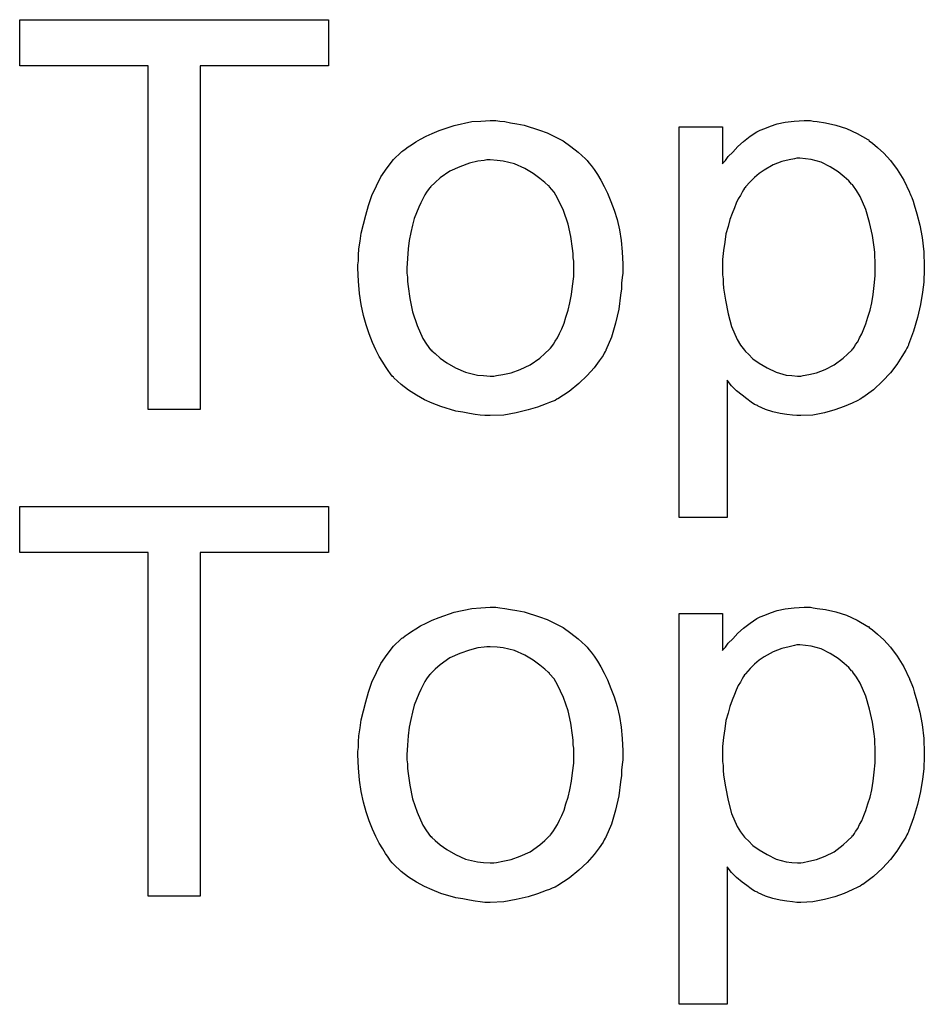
# Model space of a CAD drawing. Extents: x -2.2 to 8.3, y -2.9 to 5.2.
# Tile 9 of 205: x -0.473 to -0.287, y -1.074 to -0.872. Entities that reach past the tile are written whole.
import ezdxf

# ---------------------------------------------------------------- set-up
doc = ezdxf.new("R2010")
doc.units = 0
doc.layers.add('acc-ni-360-20-in-a_copper_signal_top', color=1, linetype='CONTINUOUS')
doc.layers.add('acc-ni-360-20-in-a_soldermask_top', color=1, linetype='CONTINUOUS')

msp = doc.modelspace()

# ---------------------------------------------------------------- linework, layer by layer
at = {"layer": 'acc-ni-360-20-in-a_copper_signal_top', "color": 1}
for points in [[(-0.409778, -0.981548), (-0.436158, -0.981548), (-0.436158, -1.052125), (-0.446802, -1.052125), (-0.446802, -0.981548), (-0.473182, -0.981548), (-0.473182, -0.972061), (-0.409778, -0.972061), (-0.409778, -0.981548)], [(-0.374606, -0.992887), (-0.373564, -0.993002), (-0.372407, -0.993234), (-0.371135, -0.993465), (-0.36963, -0.993697), (-0.366507, -0.994738), (-0.364887, -0.995316), (-0.363267, -0.996126), (-0.361647, -0.996936), (-0.360027, -0.998093), (-0.358523, -0.99925), (-0.357019, -1.000639), (-0.356903, -1.000754), (-0.356672, -1.000986), (-0.356325, -1.001448), (-0.355862, -1.002027), (-0.355284, -1.002837), (-0.354589, -1.003878), (-0.353895, -1.005035), (-0.353201, -1.006308), (-0.352507, -1.007696), (-0.351813, -1.009432), (-0.351118, -1.011167), (-0.35054, -1.013134), (-0.350077, -1.015217), (-0.34973, -1.017415), (-0.349499, -1.019729), (-0.349383, -1.022274), (-0.349383, -1.02239), (-0.349383, -1.022737), (-0.349383, -1.023316), (-0.349383, -1.024126), (-0.349499, -1.025051), (-0.349614, -1.026208), (-0.349614, -1.027365), (-0.349846, -1.028638), (-0.350193, -1.03153), (-0.350887, -1.034423), (-0.351697, -1.037315), (-0.352854, -1.039976), (-0.352854, -1.040092), (-0.35297, -1.040208), (-0.353201, -1.040555), (-0.353432, -1.041018), (-0.354242, -1.042175), (-0.355284, -1.043563), (-0.356672, -1.045183), (-0.358408, -1.046803), (-0.360374, -1.048423), (-0.362688, -1.049927), (-0.362804, -1.049927), (-0.36292, -1.050042), (-0.363267, -1.050274), (-0.363845, -1.050505), (-0.364424, -1.050737), (-0.365118, -1.050968), (-0.366854, -1.051662), (-0.36882, -1.052241), (-0.37125, -1.052819), (-0.373796, -1.053282), (-0.376572, -1.053398), (-0.377729, -1.053398), (-0.378655, -1.053282), (-0.379696, -1.053166), (-0.380853, -1.052935), (-0.382242, -1.052704), (-0.38363, -1.052472), (-0.386754, -1.051546), (-0.38849, -1.050852), (-0.390109, -1.050158), (-0.391729, -1.049233), (-0.393349, -1.048191), (-0.394853, -1.047034), (-0.396357, -1.045646), (-0.396473, -1.04553), (-0.396704, -1.045299), (-0.397051, -1.044836), (-0.397514, -1.044142), (-0.398093, -1.043332), (-0.398671, -1.042406), (-0.399365, -1.041249), (-0.40006, -1.039861), (-0.400754, -1.038357), (-0.401448, -1.036621), (-0.402026, -1.03477), (-0.402605, -1.032803), (-0.403068, -1.030605), (-0.403415, -1.028291), (-0.403646, -1.025745), (-0.403762, -1.023084), (-0.403762, -1.022853), (-0.403762, -1.02239), (-0.403646, -1.02158), (-0.403646, -1.020423), (-0.403531, -1.01915), (-0.403299, -1.017531), (-0.403068, -1.015911), (-0.402605, -1.01406), (-0.402142, -1.012208), (-0.401564, -1.010242), (-0.400869, -1.008159), (-0.399944, -1.006192), (-0.399018, -1.004341), (-0.397745, -1.00249), (-0.396473, -1.000754), (-0.394853, -0.99925), (-0.394737, -0.999134), (-0.394506, -0.999019), (-0.394043, -0.998672), (-0.393465, -0.998209), (-0.39277, -0.997746), (-0.391845, -0.997168), (-0.390919, -0.996589), (-0.389762, -0.99601), (-0.38849, -0.995432), (-0.387101, -0.994854), (-0.383977, -0.993812), (-0.38039, -0.993002), (-0.378539, -0.992887), (-0.376572, -0.992771), (-0.375415, -0.992771), (-0.374606, -0.992887)], [(-0.310276, -0.992887), (-0.309466, -0.993002), (-0.307731, -0.993234), (-0.305648, -0.993697), (-0.30345, -0.994391), (-0.301252, -0.995432), (-0.299053, -0.996705), (-0.298938, -0.996705), (-0.298822, -0.996936), (-0.298128, -0.997399), (-0.297087, -0.998324), (-0.295814, -0.999481), (-0.294425, -1.000986), (-0.293037, -1.002837), (-0.291649, -1.005035), (-0.290492, -1.007465), (-0.290492, -1.007581), (-0.290376, -1.007812), (-0.29026, -1.008159), (-0.290029, -1.008622), (-0.289797, -1.009316), (-0.289566, -1.010126), (-0.288988, -1.011977), (-0.288409, -1.014291), (-0.287946, -1.016837), (-0.287599, -1.019729), (-0.287483, -1.022737), (-0.287483, -1.022853), (-0.287483, -1.023084), (-0.287483, -1.023547), (-0.287483, -1.024241), (-0.287599, -1.025051), (-0.287599, -1.025977), (-0.28783, -1.028059), (-0.288293, -1.030605), (-0.288872, -1.033266), (-0.289682, -1.036043), (-0.290723, -1.03882), (-0.290723, -1.038935), (-0.290839, -1.039167), (-0.29107, -1.039514), (-0.291301, -1.039976), (-0.292111, -1.041249), (-0.293153, -1.042869), (-0.294425, -1.044604), (-0.296045, -1.04634), (-0.297896, -1.048075), (-0.300095, -1.049695), (-0.30021, -1.049695), (-0.300326, -1.049811), (-0.300673, -1.050042), (-0.301136, -1.050274), (-0.302293, -1.050852), (-0.303913, -1.051546), (-0.30588, -1.052241), (-0.307962, -1.052819), (-0.310392, -1.053282), (-0.312822, -1.053398), (-0.313632, -1.053398), (-0.314557, -1.053282), (-0.315714, -1.053166), (-0.317103, -1.052935), (-0.318607, -1.052588), (-0.320111, -1.052125), (-0.321615, -1.051431), (-0.321731, -1.051315), (-0.322309, -1.051084), (-0.323003, -1.050621), (-0.323929, -1.049927), (-0.324854, -1.049233), (-0.326012, -1.048307), (-0.327053, -1.047266), (-0.327978, -1.046109), (-0.327978, -1.074339), (-0.337813, -1.074339), (-0.337813, -0.994044), (-0.328904, -0.994044), (-0.328904, -1.00168), (-0.328788, -1.001448), (-0.328325, -1.000986), (-0.327747, -1.000176), (-0.326821, -0.99925), (-0.32578, -0.998093), (-0.324623, -0.997052), (-0.323235, -0.99601), (-0.321846, -0.995085), (-0.321615, -0.994969), (-0.321152, -0.994738), (-0.320226, -0.994391), (-0.31907, -0.993928), (-0.317681, -0.993465), (-0.316061, -0.993118), (-0.31421, -0.992887), (-0.312127, -0.992771), (-0.310855, -0.992771), (-0.310276, -0.992887)], [(-0.376572, -1.00087), (-0.377267, -1.00087), (-0.377845, -1.000986), (-0.379118, -1.001101), (-0.380853, -1.001564), (-0.38282, -1.002258), (-0.384903, -1.003184), (-0.38687, -1.004572), (-0.387911, -1.005498), (-0.388837, -1.006423), (-0.388837, -1.006539), (-0.389068, -1.006655), (-0.389299, -1.007002), (-0.389647, -1.007465), (-0.389994, -1.008043), (-0.390341, -1.008737), (-0.390803, -1.009663), (-0.391266, -1.010589), (-0.391729, -1.011746), (-0.392192, -1.012903), (-0.392539, -1.014291), (-0.392886, -1.015795), (-0.393233, -1.017415), (-0.393465, -1.01915), (-0.39358, -1.021117), (-0.393696, -1.023084), (-0.393696, -1.0232), (-0.393696, -1.023547), (-0.393696, -1.024126), (-0.39358, -1.024936), (-0.39358, -1.025861), (-0.393465, -1.026902), (-0.393118, -1.029332), (-0.392539, -1.032109), (-0.391613, -1.034886), (-0.390456, -1.037547), (-0.389647, -1.038704), (-0.388837, -1.039861), (-0.388721, -1.039861), (-0.388605, -1.040092), (-0.387911, -1.040671), (-0.38687, -1.041596), (-0.385481, -1.042522), (-0.383746, -1.043563), (-0.381663, -1.044489), (-0.379233, -1.045067), (-0.377961, -1.045183), (-0.376572, -1.045299), (-0.375878, -1.045299), (-0.3753, -1.045183), (-0.374027, -1.044952), (-0.372291, -1.044604), (-0.37044, -1.04391), (-0.368358, -1.042985), (-0.366391, -1.041596), (-0.365349, -1.040671), (-0.364424, -1.039745), (-0.364308, -1.039629), (-0.364192, -1.039514), (-0.363961, -1.039167), (-0.363614, -1.038704), (-0.363267, -1.038125), (-0.362804, -1.037431), (-0.362341, -1.036505), (-0.361878, -1.03558), (-0.361416, -1.034423), (-0.361069, -1.03315), (-0.360606, -1.031762), (-0.360259, -1.030258), (-0.359912, -1.028522), (-0.35968, -1.026787), (-0.359449, -1.02482), (-0.359449, -1.022737), (-0.359449, -1.022621), (-0.359449, -1.022274), (-0.359449, -1.021696), (-0.359565, -1.021002), (-0.359565, -1.020076), (-0.35968, -1.019035), (-0.360027, -1.016605), (-0.360606, -1.01406), (-0.361531, -1.011283), (-0.362804, -1.008737), (-0.363498, -1.007465), (-0.364424, -1.006423), (-0.364424, -1.006308), (-0.364655, -1.006192), (-0.365349, -1.005498), (-0.366391, -1.004688), (-0.367779, -1.003647), (-0.369515, -1.002605), (-0.371597, -1.00168), (-0.373911, -1.001101), (-0.375184, -1.000986), (-0.376572, -1.00087)], [(-0.313053, -1.000523), (-0.313632, -1.000523), (-0.314094, -1.000639), (-0.315251, -1.00087), (-0.316755, -1.001217), (-0.318491, -1.001911), (-0.320342, -1.002952), (-0.321384, -1.003647), (-0.322309, -1.004457), (-0.323235, -1.005382), (-0.32416, -1.006423), (-0.32416, -1.006539), (-0.324392, -1.006655), (-0.324623, -1.007002), (-0.324854, -1.007465), (-0.325202, -1.008159), (-0.325664, -1.008853), (-0.326127, -1.009779), (-0.326474, -1.010704), (-0.326937, -1.011861), (-0.3274, -1.013134), (-0.327747, -1.014523), (-0.32821, -1.016027), (-0.328441, -1.017762), (-0.328673, -1.019498), (-0.328904, -1.021349), (-0.328904, -1.023431), (-0.328904, -1.023547), (-0.328904, -1.023894), (-0.328904, -1.024473), (-0.328788, -1.025283), (-0.328788, -1.026208), (-0.328673, -1.027249), (-0.328325, -1.029679), (-0.327747, -1.032456), (-0.327053, -1.035117), (-0.325896, -1.037778), (-0.325202, -1.038935), (-0.324392, -1.039976), (-0.32416, -1.040208), (-0.323582, -1.040786), (-0.322656, -1.041712), (-0.321384, -1.042638), (-0.319764, -1.043563), (-0.317913, -1.044489), (-0.31583, -1.045067), (-0.314673, -1.045183), (-0.313516, -1.045299), (-0.312822, -1.045299), (-0.312359, -1.045183), (-0.311202, -1.044952), (-0.309582, -1.044604), (-0.307847, -1.04391), (-0.305995, -1.042985), (-0.304144, -1.041596), (-0.303219, -1.040786), (-0.302293, -1.039861), (-0.302293, -1.039745), (-0.302062, -1.039629), (-0.30183, -1.039282), (-0.301599, -1.03882), (-0.301136, -1.038241), (-0.300789, -1.037431), (-0.300326, -1.036621), (-0.299863, -1.03558), (-0.299516, -1.034539), (-0.299053, -1.03315), (-0.298591, -1.031762), (-0.298243, -1.030258), (-0.298012, -1.028522), (-0.297781, -1.026671), (-0.297549, -1.024704), (-0.297549, -1.022621), (-0.297549, -1.022506), (-0.297549, -1.022159), (-0.297549, -1.02158), (-0.297665, -1.02077), (-0.297665, -1.019845), (-0.297781, -1.018803), (-0.298128, -1.016374), (-0.298706, -1.013713), (-0.299516, -1.011052), (-0.300673, -1.00839), (-0.301367, -1.007118), (-0.302177, -1.006076), (-0.302177, -1.005961), (-0.302409, -1.005845), (-0.302987, -1.005151), (-0.303913, -1.004341), (-0.305185, -1.0033), (-0.306805, -1.002258), (-0.308656, -1.001333), (-0.310739, -1.000754), (-0.311896, -1.000639), (-0.313053, -1.000523)]]:
    msp.add_lwpolyline(points, dxfattribs=at)
at = {"layer": 'acc-ni-360-20-in-a_soldermask_top', "color": 1}
for points in [[(-0.409778, -0.881548), (-0.436158, -0.881548), (-0.436158, -0.952125), (-0.446802, -0.952125), (-0.446802, -0.881548), (-0.473182, -0.881548), (-0.473182, -0.872061), (-0.409778, -0.872061), (-0.409778, -0.881548)], [(-0.374606, -0.892887), (-0.373564, -0.893002), (-0.372407, -0.893234), (-0.371135, -0.893465), (-0.36963, -0.893697), (-0.366507, -0.894738), (-0.364887, -0.895316), (-0.363267, -0.896126), (-0.361647, -0.896936), (-0.360027, -0.898093), (-0.358523, -0.89925), (-0.357019, -0.900639), (-0.356903, -0.900754), (-0.356672, -0.900986), (-0.356325, -0.901448), (-0.355862, -0.902027), (-0.355284, -0.902837), (-0.354589, -0.903878), (-0.353895, -0.905035), (-0.353201, -0.906308), (-0.352507, -0.907696), (-0.351813, -0.909432), (-0.351118, -0.911167), (-0.35054, -0.913134), (-0.350077, -0.915217), (-0.34973, -0.917415), (-0.349499, -0.919729), (-0.349383, -0.922274), (-0.349383, -0.92239), (-0.349383, -0.922737), (-0.349383, -0.923316), (-0.349383, -0.924126), (-0.349499, -0.925051), (-0.349614, -0.926208), (-0.349614, -0.927365), (-0.349846, -0.928638), (-0.350193, -0.93153), (-0.350887, -0.934423), (-0.351697, -0.937315), (-0.352854, -0.939976), (-0.352854, -0.940092), (-0.35297, -0.940208), (-0.353201, -0.940555), (-0.353432, -0.941018), (-0.354242, -0.942175), (-0.355284, -0.943563), (-0.356672, -0.945183), (-0.358408, -0.946803), (-0.360374, -0.948423), (-0.362688, -0.949927), (-0.362804, -0.949927), (-0.36292, -0.950042), (-0.363267, -0.950274), (-0.363845, -0.950505), (-0.364424, -0.950737), (-0.365118, -0.950968), (-0.366854, -0.951662), (-0.36882, -0.952241), (-0.37125, -0.952819), (-0.373796, -0.953282), (-0.376572, -0.953398), (-0.377729, -0.953398), (-0.378655, -0.953282), (-0.379696, -0.953166), (-0.380853, -0.952935), (-0.382242, -0.952703), (-0.38363, -0.952472), (-0.386754, -0.951547), (-0.38849, -0.950852), (-0.390109, -0.950158), (-0.391729, -0.949232), (-0.393349, -0.948191), (-0.394853, -0.947034), (-0.396357, -0.945646), (-0.396473, -0.94553), (-0.396704, -0.945299), (-0.397051, -0.944836), (-0.397514, -0.944142), (-0.398093, -0.943332), (-0.398671, -0.942406), (-0.399365, -0.941249), (-0.40006, -0.939861), (-0.400754, -0.938357), (-0.401448, -0.936621), (-0.402026, -0.93477), (-0.402605, -0.932803), (-0.403068, -0.930605), (-0.403415, -0.928291), (-0.403646, -0.925745), (-0.403762, -0.923084), (-0.403762, -0.922853), (-0.403762, -0.92239), (-0.403646, -0.92158), (-0.403646, -0.920423), (-0.403531, -0.91915), (-0.403299, -0.917531), (-0.403068, -0.915911), (-0.402605, -0.91406), (-0.402142, -0.912208), (-0.401564, -0.910242), (-0.400869, -0.908159), (-0.399944, -0.906192), (-0.399018, -0.904341), (-0.397745, -0.90249), (-0.396473, -0.900754), (-0.394853, -0.89925), (-0.394737, -0.899134), (-0.394506, -0.899019), (-0.394043, -0.898672), (-0.393465, -0.898209), (-0.39277, -0.897746), (-0.391845, -0.897168), (-0.390919, -0.896589), (-0.389762, -0.89601), (-0.38849, -0.895432), (-0.387101, -0.894854), (-0.383977, -0.893812), (-0.38039, -0.893002), (-0.378539, -0.892887), (-0.376572, -0.892771), (-0.375415, -0.892771), (-0.374606, -0.892887)], [(-0.310276, -0.892887), (-0.309466, -0.893002), (-0.307731, -0.893234), (-0.305648, -0.893697), (-0.30345, -0.894391), (-0.301252, -0.895432), (-0.299053, -0.896705), (-0.298938, -0.896705), (-0.298822, -0.896936), (-0.298128, -0.897399), (-0.297087, -0.898324), (-0.295814, -0.899481), (-0.294425, -0.900986), (-0.293037, -0.902837), (-0.291649, -0.905035), (-0.290492, -0.907465), (-0.290492, -0.907581), (-0.290376, -0.907812), (-0.29026, -0.908159), (-0.290029, -0.908622), (-0.289797, -0.909316), (-0.289566, -0.910126), (-0.288988, -0.911977), (-0.288409, -0.914291), (-0.287946, -0.916837), (-0.287599, -0.919729), (-0.287483, -0.922737), (-0.287483, -0.922853), (-0.287483, -0.923084), (-0.287483, -0.923547), (-0.287483, -0.924241), (-0.287599, -0.925051), (-0.287599, -0.925977), (-0.28783, -0.928059), (-0.288293, -0.930605), (-0.288872, -0.933266), (-0.289682, -0.936043), (-0.290723, -0.938819), (-0.290723, -0.938935), (-0.290839, -0.939167), (-0.29107, -0.939514), (-0.291301, -0.939976), (-0.292111, -0.941249), (-0.293153, -0.942869), (-0.294425, -0.944605), (-0.296045, -0.94634), (-0.297896, -0.948076), (-0.300095, -0.949695), (-0.30021, -0.949695), (-0.300326, -0.949811), (-0.300673, -0.950042), (-0.301136, -0.950274), (-0.302293, -0.950852), (-0.303913, -0.951547), (-0.30588, -0.952241), (-0.307962, -0.952819), (-0.310392, -0.953282), (-0.312822, -0.953398), (-0.313632, -0.953398), (-0.314557, -0.953282), (-0.315714, -0.953166), (-0.317103, -0.952935), (-0.318607, -0.952588), (-0.320111, -0.952125), (-0.321615, -0.951431), (-0.321731, -0.951315), (-0.322309, -0.951084), (-0.323003, -0.950621), (-0.323929, -0.949927), (-0.324854, -0.949232), (-0.326012, -0.948307), (-0.327053, -0.947266), (-0.327978, -0.946109), (-0.327978, -0.974339), (-0.337813, -0.974339), (-0.337813, -0.894044), (-0.328904, -0.894044), (-0.328904, -0.90168), (-0.328788, -0.901448), (-0.328325, -0.900986), (-0.327747, -0.900176), (-0.326821, -0.89925), (-0.32578, -0.898093), (-0.324623, -0.897052), (-0.323235, -0.89601), (-0.321846, -0.895085), (-0.321615, -0.894969), (-0.321152, -0.894738), (-0.320226, -0.894391), (-0.31907, -0.893928), (-0.317681, -0.893465), (-0.316061, -0.893118), (-0.31421, -0.892887), (-0.312127, -0.892771), (-0.310855, -0.892771), (-0.310276, -0.892887)], [(-0.376572, -0.90087), (-0.377267, -0.90087), (-0.377845, -0.900986), (-0.379118, -0.901101), (-0.380853, -0.901564), (-0.38282, -0.902258), (-0.384903, -0.903184), (-0.38687, -0.904572), (-0.387911, -0.905498), (-0.388837, -0.906423), (-0.388837, -0.906539), (-0.389068, -0.906655), (-0.389299, -0.907002), (-0.389647, -0.907465), (-0.389994, -0.908043), (-0.390341, -0.908737), (-0.390803, -0.909663), (-0.391266, -0.910589), (-0.391729, -0.911746), (-0.392192, -0.912903), (-0.392539, -0.914291), (-0.392886, -0.915795), (-0.393233, -0.917415), (-0.393465, -0.91915), (-0.39358, -0.921117), (-0.393696, -0.923084), (-0.393696, -0.9232), (-0.393696, -0.923547), (-0.393696, -0.924126), (-0.39358, -0.924936), (-0.39358, -0.925861), (-0.393465, -0.926902), (-0.393118, -0.929332), (-0.392539, -0.932109), (-0.391613, -0.934886), (-0.390456, -0.937547), (-0.389647, -0.938704), (-0.388837, -0.939861), (-0.388721, -0.939861), (-0.388605, -0.940092), (-0.387911, -0.940671), (-0.38687, -0.941596), (-0.385481, -0.942522), (-0.383746, -0.943563), (-0.381663, -0.944489), (-0.379233, -0.945067), (-0.377961, -0.945183), (-0.376572, -0.945299), (-0.375878, -0.945299), (-0.3753, -0.945183), (-0.374027, -0.944952), (-0.372291, -0.944605), (-0.37044, -0.94391), (-0.368358, -0.942985), (-0.366391, -0.941596), (-0.365349, -0.940671), (-0.364424, -0.939745), (-0.364308, -0.939629), (-0.364192, -0.939514), (-0.363961, -0.939167), (-0.363614, -0.938704), (-0.363267, -0.938125), (-0.362804, -0.937431), (-0.362341, -0.936505), (-0.361878, -0.93558), (-0.361416, -0.934423), (-0.361069, -0.93315), (-0.360606, -0.931762), (-0.360259, -0.930258), (-0.359912, -0.928522), (-0.35968, -0.926787), (-0.359449, -0.92482), (-0.359449, -0.922737), (-0.359449, -0.922621), (-0.359449, -0.922274), (-0.359449, -0.921696), (-0.359565, -0.921002), (-0.359565, -0.920076), (-0.35968, -0.919035), (-0.360027, -0.916605), (-0.360606, -0.91406), (-0.361531, -0.911283), (-0.362804, -0.908737), (-0.363498, -0.907465), (-0.364424, -0.906423), (-0.364424, -0.906308), (-0.364655, -0.906192), (-0.365349, -0.905498), (-0.366391, -0.904688), (-0.367779, -0.903647), (-0.369515, -0.902605), (-0.371597, -0.90168), (-0.373911, -0.901101), (-0.375184, -0.900986), (-0.376572, -0.90087)], [(-0.313053, -0.900523), (-0.313632, -0.900523), (-0.314094, -0.900639), (-0.315251, -0.90087), (-0.316755, -0.901217), (-0.318491, -0.901911), (-0.320342, -0.902952), (-0.321384, -0.903647), (-0.322309, -0.904457), (-0.323235, -0.905382), (-0.32416, -0.906423), (-0.32416, -0.906539), (-0.324392, -0.906655), (-0.324623, -0.907002), (-0.324854, -0.907465), (-0.325202, -0.908159), (-0.325664, -0.908853), (-0.326127, -0.909779), (-0.326474, -0.910704), (-0.326937, -0.911861), (-0.3274, -0.913134), (-0.327747, -0.914523), (-0.32821, -0.916027), (-0.328441, -0.917762), (-0.328673, -0.919498), (-0.328904, -0.921349), (-0.328904, -0.923431), (-0.328904, -0.923547), (-0.328904, -0.923894), (-0.328904, -0.924473), (-0.328788, -0.925283), (-0.328788, -0.926208), (-0.328673, -0.92725), (-0.328325, -0.929679), (-0.327747, -0.932456), (-0.327053, -0.935117), (-0.325896, -0.937778), (-0.325202, -0.938935), (-0.324392, -0.939976), (-0.32416, -0.940208), (-0.323582, -0.940786), (-0.322656, -0.941712), (-0.321384, -0.942638), (-0.319764, -0.943563), (-0.317913, -0.944489), (-0.31583, -0.945067), (-0.314673, -0.945183), (-0.313516, -0.945299), (-0.312822, -0.945299), (-0.312359, -0.945183), (-0.311202, -0.944952), (-0.309582, -0.944605), (-0.307847, -0.94391), (-0.305995, -0.942985), (-0.304144, -0.941596), (-0.303219, -0.940786), (-0.302293, -0.939861), (-0.302293, -0.939745), (-0.302062, -0.939629), (-0.30183, -0.939282), (-0.301599, -0.938819), (-0.301136, -0.938241), (-0.300789, -0.937431), (-0.300326, -0.936621), (-0.299863, -0.93558), (-0.299516, -0.934539), (-0.299053, -0.93315), (-0.298591, -0.931762), (-0.298243, -0.930258), (-0.298012, -0.928522), (-0.297781, -0.926671), (-0.297549, -0.924704), (-0.297549, -0.922621), (-0.297549, -0.922506), (-0.297549, -0.922159), (-0.297549, -0.92158), (-0.297665, -0.92077), (-0.297665, -0.919845), (-0.297781, -0.918803), (-0.298128, -0.916374), (-0.298706, -0.913713), (-0.299516, -0.911052), (-0.300673, -0.90839), (-0.301367, -0.907118), (-0.302177, -0.906076), (-0.302177, -0.905961), (-0.302409, -0.905845), (-0.302987, -0.905151), (-0.303913, -0.904341), (-0.305185, -0.9033), (-0.306805, -0.902258), (-0.308656, -0.901333), (-0.310739, -0.900754), (-0.311896, -0.900639), (-0.313053, -0.900523)]]:
    msp.add_lwpolyline(points, dxfattribs=at)

doc.saveas('drawing.dxf')
